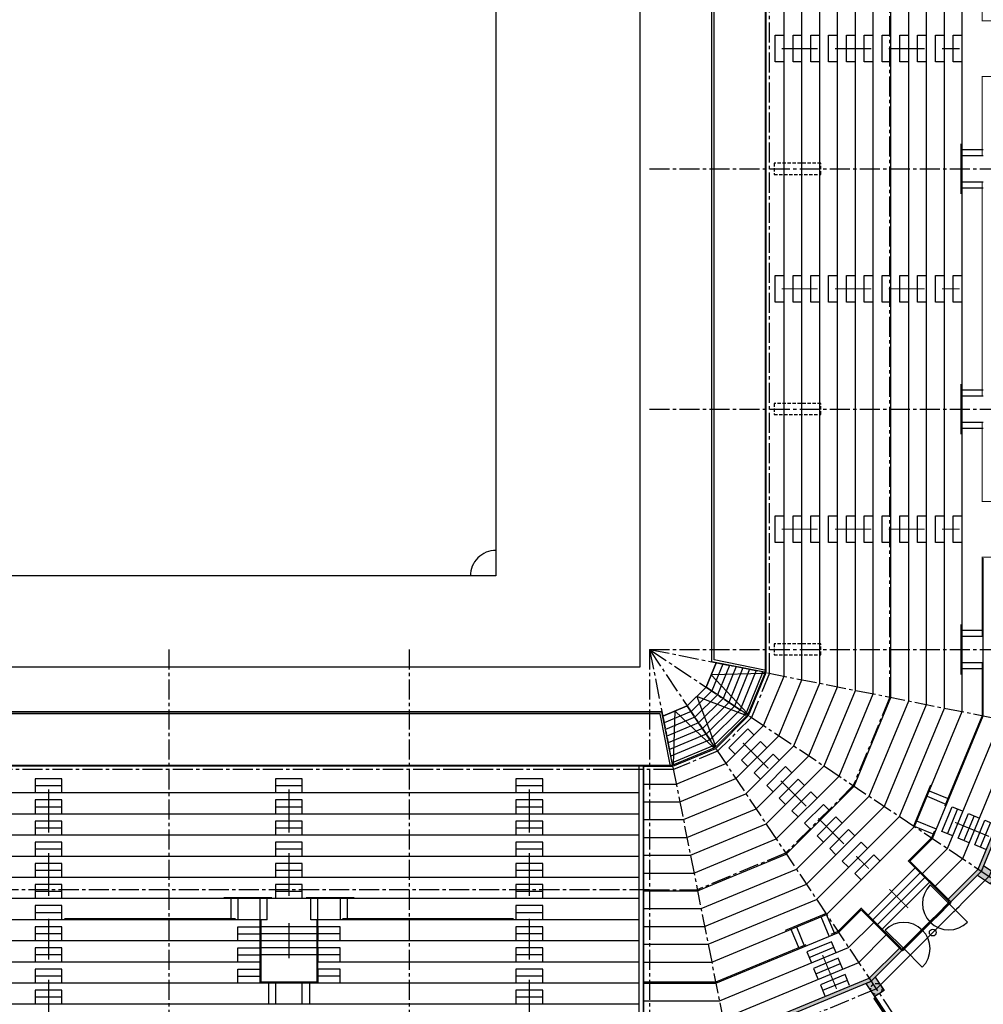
# Model space of a CAD drawing. Extents: x 2980 to 201049, y 2980 to 157420.
# Tile 68 of 78: x 129000 to 172300, y 30350 to 74600. Entities that reach past the tile are written whole.
import ezdxf

# ---------------------------------------------------------------- set-up
doc = ezdxf.new("R2010")
doc.units = 0
doc.header["$LTSCALE"] = 1200
doc.linetypes.add('CENTER2', pattern=[1.125, 0.75, -0.125, 0.125, -0.125])
doc.linetypes.add('HIDDEN2', pattern=[0.1875, 0.125, -0.0625])
doc.layers.add('CIVIEL', color=8, linetype='CONTINUOUS')
doc.layers.add('STRAMIENLIJNEN', color=9, linetype='CENTER2')

msp = doc.modelspace()

# ---------------------------------------------------------------- linework, layer by layer
at = {"layer": 'CIVIEL'}
for p, q in [((150400, 84100), (150400, 49600)), ((171350, 68767), (172300, 68767)), ((171350, 68500), (172300, 68500)), ((172300, 67300), (171350, 67300)), ((172300, 67033), (171350, 67033)), ((171350, 57967), (172300, 57967)), ((171350, 57700), (172300, 57700)), ((172300, 56500), (171350, 56500)), ((172300, 56233), (171350, 56233)), ((150400, 49600), (97900, 49600)), ((171350, 47167), (172300, 47167)), ((171350, 46900), (172300, 46900)), ((162475, 45270.6285), (160100, 45743.04537)), ((162475, 45372.58761), (160200, 45825.11325)), ((162475, 45270.6285), (160300, 45703.2629)), ((172300, 45700), (171350, 45700)), ((172300, 45433), (171350, 45433)), ((161687.15316, 43368.59798), (159843.2772, 44600.63651)), ((158227.41239, 41125), (157774.88675, 43400)), ((158329.3715, 41125), (157856.95463, 43500)), ((160231.40202, 41912.84684), (158999.36349, 43756.7228)), ((158329.3715, 41125), (157896.7371, 43300)), ((161719.41738, 42729.11076), (160870.88924, 41880.58262)), ((162002.26009, 42446.26804), (161719.41738, 42729.11076)), ((162285.10281, 42163.42533), (161436.57467, 41314.89719)), ((162567.94552, 41880.58262), (162285.10281, 42163.42533)), ((160870.88924, 41880.58262), (161153.73196, 41597.73991)), ((162850.78823, 41597.73991), (162002.26009, 40749.21177)), ((163133.63094, 41314.89719), (162850.78823, 41597.73991)), ((161436.57467, 41314.89719), (161719.41738, 41032.05448)), ((156830, 25397), (156830, 41050)), ((157030, 25397), (157030, 41050)), ((157050, 28870), (157050, 41050)), ((162002.26009, 40749.21177), (162285.10281, 40466.36906)), ((163416.47366, 41032.05448), (162567.94552, 40183.52634)), ((163699.31637, 40749.21177), (163416.47366, 41032.05448)), ((163982.15908, 40466.36906), (163133.63094, 39617.84092)), ((164265.00179, 40183.52634), (163982.15908, 40466.36906)), ((156830, 39850), (97900, 39850)), ((130900, 40166.66667), (129700, 40166.66667)), ((141700, 40166.66667), (140500, 40166.66667)), ((152500, 40166.66667), (151300, 40166.66667)), ((162567.94552, 40183.52634), (162850.78823, 39900.68363)), ((164547.84451, 39900.68363), (163699.31637, 39052.15549)), ((164830.68722, 39617.84092), (164547.84451, 39900.68363)), ((169874.58794, 39943.32142), (170752.27349, 39579.77216)), ((163133.63094, 39617.84092), (163416.47366, 39334.99821)), ((169772.41146, 39696.64559), (170650.09701, 39333.09633)), ((130900, 39216.66667), (129700, 39216.66667)), ((141700, 39216.66667), (140500, 39216.66667)), ((152500, 39216.66667), (151300, 39216.66667)), ((163699.31637, 39052.15549), (163982.15908, 38769.31278)), ((165113.52993, 39334.99821), (164265.00179, 38486.47007)), ((165396.37264, 39052.15549), (165113.52993, 39334.99821)), ((171142.83277, 39128.9985), (170683.61265, 38020.34306)), ((156830, 38900), (97900, 38900)), ((165679.21536, 38769.31278), (164830.68722, 37920.78464)), ((165962.05807, 38486.47007), (165679.21536, 38769.31278)), ((170190.8769, 38224.44089), (169313.19134, 38587.99015)), ((171881.93639, 38822.85175), (171422.71627, 37714.19631)), ((172621.04002, 38516.705), (172161.8199, 37408.04956)), ((130900, 38266.66667), (129700, 38266.66667)), ((141700, 38266.66667), (140500, 38266.66667)), ((152500, 38266.66667), (151300, 38266.66667)), ((164265.00179, 38486.47007), (164547.84451, 38203.62736)), ((166244.90078, 38203.62736), (165396.37264, 37355.09922)), ((166527.74349, 37920.78464), (166244.90078, 38203.62736)), ((170088.70042, 37977.76505), (169211.01486, 38341.31431)), ((156830, 37950), (97900, 37950)), ((164830.68722, 37920.78464), (165113.52993, 37637.94193)), ((166810.58621, 37637.94193), (165962.05807, 36789.41379)), ((167093.42892, 37355.09922), (166810.58621, 37637.94193)), ((130900, 37316.66667), (129700, 37316.66667)), ((141700, 37316.66667), (140500, 37316.66667)), ((152500, 37316.66667), (151300, 37316.66667)), ((165396.37264, 37355.09922), (165679.21536, 37072.25651)), ((156830, 37000), (97900, 37000)), ((165962.05807, 36789.41379), (166244.90078, 36506.57108)), ((167376.27163, 37072.25651), (166527.74349, 36223.72837)), ((167659.11434, 36789.41379), (167376.27163, 37072.25651)), ((170720.88671, 35071.14431), (169002.61723, 36789.41379)), ((130900, 36366.66667), (129700, 36366.66667)), ((141700, 36366.66667), (140500, 36366.66667)), ((152500, 36366.66667), (151300, 36366.66667)), ((167122.73794, 34355.94171), (169244.05829, 36477.26206)), ((156830, 36050), (97900, 36050)), ((166527.74349, 36223.72837), (166810.58621, 35940.88566)), ((167334.86998, 34143.80968), (169456.19032, 36265.13002)), ((167547.00201, 33931.67765), (169668.32235, 36052.99799)), ((130900, 35416.66667), (129700, 35416.66667)), ((141700, 35416.66667), (140500, 35416.66667)), ((152500, 35416.66667), (151300, 35416.66667)), ((167759.13405, 33719.54561), (169880.45439, 35840.86595)), ((170748.28709, 34876.86673), (169912.48688, 35712.66694)), ((156830, 35100), (97900, 35100)), ((138483, 35100), (138483, 34150)), ((138800, 35100), (138800, 34150)), ((139800, 34150), (139800, 35100)), ((140117, 34150), (140117, 35100)), ((142083, 34150), (142083, 35100)), ((142400, 34150), (142400, 35100)), ((143400, 35100), (143400, 34150)), ((143717, 35100), (143717, 34150)), ((170720.88671, 35071.14431), (170836.14511, 34955.88591)), ((168528.85569, 32879.11329), (166810.58621, 34597.38277)), ((170710.28011, 34883.76102), (170249.95359, 34423.4345)), ((170730.0791, 34886.58944), (170258.43887, 34414.94922)), ((170734.32174, 34882.3468), (170262.68151, 34410.70658)), ((170742.80702, 34873.86152), (170271.16679, 34402.2213)), ((170748.46387, 34868.20467), (170276.82365, 34396.56445)), ((170755.18139, 34838.85974), (170294.85487, 34378.53322)), ((170714.52275, 34879.51838), (170718.01729, 34874.52764)), ((170730.0791, 34886.58944), (170748.46387, 34868.20467)), ((170741.3928, 34852.64832), (170736.40207, 34856.14287)), ((170748.28709, 34876.86673), (171584.08731, 34041.06651)), ((170793.0116, 34928.30874), (170780.28368, 34915.58082)), ((170796.37036, 34924.94999), (170783.64243, 34912.22207)), ((170799.72911, 34921.59123), (170787.00119, 34908.86331)), ((140117, 34150), (97900, 34150)), ((130900, 34466.66667), (129700, 34466.66667)), ((139800, 31300), (139800, 34150)), ((156830, 34150), (142083, 34150)), ((142400, 31300), (142400, 34150)), ((152500, 34466.66667), (151300, 34466.66667)), ((165375.55911, 33409.1231), (165012.00985, 34286.80866)), ((165622.23495, 33511.29958), (165258.68569, 34388.98514)), ((169944.48346, 34100.99381), (170258.43887, 34414.94922)), ((169944.48346, 34100.99381), (169962.86824, 34082.60903)), ((169947.31189, 34120.7928), (170249.95359, 34423.4345)), ((169948.7261, 34096.75117), (170262.68151, 34410.70658)), ((169951.55453, 34116.55016), (169956.54526, 34113.05561)), ((169957.21138, 34088.26589), (170271.16679, 34402.2213)), ((169962.86824, 34082.60903), (170276.82365, 34396.56445)), ((169978.42459, 34089.6801), (169974.93004, 34094.67084)), ((169992.21317, 34075.89152), (170294.85487, 34378.53322)), ((163656.67858, 33725.41206), (164020.22784, 32847.72651)), ((163903.35441, 33827.58854), (164266.90367, 32949.90299)), ((168723.13327, 32851.71291), (167887.33306, 33687.51312)), ((169479.2072, 33652.68811), (169176.5655, 33350.04641)), ((169499.00619, 33655.51654), (169185.05078, 33341.56113)), ((169503.24883, 33651.2739), (169189.29342, 33337.31849)), ((169511.73411, 33642.78862), (169197.7787, 33328.83321)), ((169517.39097, 33637.13176), (169203.43555, 33323.17635)), ((169483.44984, 33648.44547), (169486.94439, 33643.45474)), ((169499.00619, 33655.51654), (169517.39097, 33637.13176)), ((169555.57473, 33690.87188), (169549.21077, 33684.50792)), ((169918.85084, 34047.43047), (169552.56953, 33681.14916)), ((169552.56953, 33681.14916), (169565.29745, 33693.87708)), ((169555.57473, 33690.87188), (169561.93869, 33697.23584)), ((169562.29225, 33684.15436), (169555.92828, 33677.7904)), ((169562.29225, 33684.15436), (169568.65621, 33690.51832)), ((169909.12812, 34044.42527), (169902.76416, 34038.06131)), ((169918.85084, 34047.43047), (169906.12292, 34034.70255)), ((169909.12812, 34044.42527), (169915.49208, 34050.78923)), ((169915.84564, 34037.70775), (169909.48168, 34031.34379)), ((169915.84564, 34037.70775), (169922.2096, 34044.07172)), ((139850, 33200), (97900, 33200)), ((130900, 33516.66667), (129700, 33516.66667)), ((138800, 33516.66667), (139800, 33516.66667)), ((142400, 33516.66667), (139800, 33516.66667)), ((143400, 33516.66667), (142400, 33516.66667)), ((156830, 33200), (142400, 33200)), ((152500, 33516.66667), (151300, 33516.66667)), ((168713.41056, 32869.9209), (169185.05078, 33341.56113)), ((168716.23898, 32889.71989), (169176.5655, 33350.04641)), ((168717.6532, 32865.67826), (169189.29342, 33337.31849)), ((168726.13848, 32857.19298), (169197.7787, 33328.83321)), ((168731.79533, 32851.53613), (169203.43555, 33323.17635)), ((168761.14026, 32844.81861), (169221.46678, 33305.14513)), ((169524.10848, 33607.78683), (169221.46678, 33305.14513)), ((169510.3199, 33621.57541), (169505.32916, 33625.06996)), ((142400, 32883.33333), (139800, 32883.33333)), ((164471.0015, 32457.16723), (165579.65694, 32916.38735)), ((168528.85569, 32879.11329), (168644.11409, 32763.85489)), ((168671.69126, 32806.9884), (168684.41918, 32819.71632)), ((168675.05001, 32803.62964), (168687.77793, 32816.35757)), ((168678.40877, 32800.27089), (168691.13669, 32812.99881)), ((168713.41056, 32869.9209), (168731.79533, 32851.53613)), ((168720.48162, 32885.47725), (168725.47236, 32881.98271)), ((168723.13327, 32851.71291), (169558.93349, 32015.91269)), ((168747.35168, 32858.6072), (168743.85713, 32863.59793)), ((130900, 32566.66667), (129700, 32566.66667)), ((138800, 32566.66667), (139800, 32566.66667)), ((143400, 32566.66667), (142400, 32566.66667)), ((152500, 32566.66667), (151300, 32566.66667)), ((139850, 32250), (97900, 32250)), ((156830, 32250), (142400, 32250)), ((164777.14825, 31718.06361), (165885.80369, 32177.28373)), ((130900, 31616.66667), (129700, 31616.66667)), ((138800, 31616.66667), (139800, 31616.66667)), ((143400, 31616.66667), (142400, 31616.66667)), ((152500, 31616.66667), (151300, 31616.66667)), ((165083.295, 30978.95998), (166191.95044, 31438.1801)), ((156830, 31300), (97900, 31300)), ((140183.33333, 31300), (140183.33333, 30350)), ((142016.66667, 31300), (142016.66667, 30350)), ((130900, 30666.66667), (129700, 30666.66667)), ((152500, 30666.66667), (151300, 30666.66667)), ((167427.20611, 30693.57687), (169373.56138, 27780.65036)), ((156830, 30350), (97900, 30350))]:
    msp.add_line(p, q, dxfattribs=at)
for points in [[(157050, 32250), (160094.71876, 32250), (165258.68569, 34388.98514), (169211.01486, 38341.31431), (171350, 43505.28124), (171350, 124694.71876), (169211.01486, 129858.68569), (165258.68569, 133811.01486), (160094.71876, 135950), (35705.28124, 135950), (30541.31431, 133811.01486), (26588.98514, 129858.68569), (24450, 124694.71876), (24450, 43505.28124), (26588.98514, 38341.31431), (30541.31431, 34388.98514), (35705.28124, 32250), (38730, 32250)], [(157050, 33050), (159935.58887, 33050), (164805.52209, 35067.19239), (168532.80761, 38794.47791), (170550, 43664.41113), (170550, 124535.58887), (168532.80761, 129405.52209), (164805.52209, 133132.80761), (159935.58887, 135150), (35864.41113, 135150)], [(157050, 33850), (159776.45897, 33850), (164352.35849, 35745.39964), (167854.60036, 39247.64151), (169750, 43823.54103), (169750, 124376.45897), (167854.60036, 128952.35849), (164352.35849, 132454.60036), (159776.45897, 134350), (36023.54103, 134350)], [(157050, 34650), (159617.32908, 34650), (163899.19489, 36423.60689), (167176.39311, 39700.80511), (168950, 43982.67092), (168950, 124217.32908), (167176.39311, 128499.19489), (163899.19489, 131776.39311), (159617.32908, 133550), (36182.67092, 133550)], [(157050, 35450), (159458.19919, 35450), (163446.0313, 37101.81414), (166498.18586, 40153.9687), (168150, 44141.80081), (168150, 124058.19919), (166498.18586, 128046.0313), (163446.0313, 131098.18586), (159458.19919, 132750), (36341.80081, 132750)], [(157050, 36250), (159299.06929, 36250), (162992.8677, 37780.0214), (165819.9786, 40607.1323), (167350, 44300.93071), (167350, 123899.06929), (165819.9786, 127592.8677), (162992.8677, 130419.9786), (159299.06929, 131950), (38250, 131950)], [(157050, 37050), (159139.9394, 37050), (162539.7041, 38458.22865), (165141.77135, 41060.2959), (166550, 44460.0606), (166550, 123739.9394), (165141.77135, 127139.7041), (162539.7041, 129741.77135), (159139.9394, 131150), (38250, 131150)], [(157050, 37850), (158980.8095, 37850), (162086.5405, 39136.4359), (164463.5641, 41513.4595), (165750, 44619.1905), (165750, 123580.8095), (164463.5641, 126686.5405), (162086.5405, 129063.5641), (158980.8095, 130350), (38250, 130350)], [(157050, 38650), (158821.67961, 38650), (161633.3769, 39814.64315), (163785.35685, 41966.6231), (164950, 44778.32039), (164950, 123421.67961), (163785.35685, 126233.3769), (161633.3769, 128385.35685), (158821.67961, 129550), (38250, 129550)], [(157050, 39450), (158662.54972, 39450), (161180.21331, 40492.8504), (163107.1496, 42419.78669), (164150, 44937.45028), (164150, 123262.54972), (163107.1496, 125780.21331), (161180.21331, 127707.1496), (158662.54972, 128750), (38250, 128750)], [(157050, 40250), (158503.41982, 40250), (160727.04971, 41171.05766), (162428.94234, 42872.95029), (163350, 45096.58018), (163350, 123103.41982), (162428.94234, 125327.04971), (160727.04971, 127028.94234), (158503.41982, 127950), (38250, 127950)], [(157050, 41050), (158344.28993, 41050), (160273.88611, 41849.26491), (161750.73509, 43326.11389), (162550, 45255.71007), (162550, 122944.28993), (161750.73509, 124873.88611), (160273.88611, 126350.73509), (158344.28993, 127150), (38250, 127150)], [(157856.95463, 43500), (157896.7371, 43300), (158999.36349, 43756.7228), (159843.2772, 44600.63651), (160300, 45703.2629), (160100, 45743.04537), (160100, 122456.95463), (160300, 122496.7371), (159843.2772, 123599.36349), (158999.36349, 124443.2772), (157896.7371, 124900), (157856.95463, 124700), (37790.1067, 124700)], [(38187.93143, 122700), (156863.40857, 122700), (156863.40857, 45500), (38187.93143, 45500)], [(160100, 45743.04537), (160100, 122456.95463)], [(160200, 45825.11325), (160200, 122374.88675)], [(163350, 72700), (162950, 72700), (162950, 73900), (163350, 73900)], [(164150, 72700), (163750, 72700), (163750, 73900), (164150, 73900)], [(164950, 72700), (164550, 72700), (164550, 73900), (164950, 73900)], [(165750, 72700), (165350, 72700), (165350, 73900), (165750, 73900)], [(166550, 72700), (166150, 72700), (166150, 73900), (166550, 73900)], [(167350, 72700), (166950, 72700), (166950, 73900), (167350, 73900)], [(168150, 72700), (167750, 72700), (167750, 73900), (168150, 73900)], [(168950, 72700), (168550, 72700), (168550, 73900), (168950, 73900)], [(169750, 72700), (169350, 72700), (169350, 73900), (169750, 73900)], [(170550, 72700), (170150, 72700), (170150, 73900), (170550, 73900)], [(171350, 72700), (170950, 72700), (170950, 73900), (171350, 73900)], [(163350, 61900), (162950, 61900), (162950, 63100), (163350, 63100)], [(164150, 61900), (163750, 61900), (163750, 63100), (164150, 63100)], [(164950, 61900), (164550, 61900), (164550, 63100), (164950, 63100)], [(165750, 61900), (165350, 61900), (165350, 63100), (165750, 63100)], [(166550, 61900), (166150, 61900), (166150, 63100), (166550, 63100)], [(167350, 61900), (166950, 61900), (166950, 63100), (167350, 63100)], [(168150, 61900), (167750, 61900), (167750, 63100), (168150, 63100)], [(168950, 61900), (168550, 61900), (168550, 63100), (168950, 63100)], [(169750, 61900), (169350, 61900), (169350, 63100), (169750, 63100)], [(170550, 61900), (170150, 61900), (170150, 63100), (170550, 63100)], [(171350, 61900), (170950, 61900), (170950, 63100), (171350, 63100)], [(163350, 51100), (162950, 51100), (162950, 52300), (163350, 52300)], [(164150, 51100), (163750, 51100), (163750, 52300), (164150, 52300)], [(164950, 51100), (164550, 51100), (164550, 52300), (164950, 52300)], [(165750, 51100), (165350, 51100), (165350, 52300), (165750, 52300)], [(166550, 51100), (166150, 51100), (166150, 52300), (166550, 52300)], [(167350, 51100), (166950, 51100), (166950, 52300), (167350, 52300)], [(168150, 51100), (167750, 51100), (167750, 52300), (168150, 52300)], [(168950, 51100), (168550, 51100), (168550, 52300), (168950, 52300)], [(169750, 51100), (169350, 51100), (169350, 52300), (169750, 52300)], [(170550, 51100), (170150, 51100), (170150, 52300), (170550, 52300)], [(171350, 51100), (170950, 51100), (170950, 52300), (171350, 52300)], [(169002.61723, 36789.41379), (170016.38598, 37803.18254), (172300, 43316.31449), (172300, 50400)], [(169568.30265, 36223.72837), (170694.59323, 37350.01894), (173100, 43157.1846), (173100, 50400)], [(170133.98808, 35658.04294), (171372.80048, 36896.85534), (173900, 42998.0547), (173900, 50400)], [(170720.88671, 35071.14431), (172076.4405, 36426.69811), (174730, 42832.95744), (174730, 50400)], [(170836.14511, 34955.88591), (172214.62523, 36334.36603), (174893, 42800.53472), (174893, 50400)], [(160300, 45703.2629), (159843.2772, 44600.63651), (158999.36349, 43756.7228), (157896.7371, 43300)], [(160600, 45643.58919), (160097.60491, 44430.70016), (159169.29984, 43502.39509), (157956.41081, 43000)], [(160900, 45583.91548), (160351.93263, 44260.76381), (159339.23619, 43248.06737), (158016.08452, 42700)], [(161200, 45524.24177), (160606.26035, 44090.82746), (159509.17254, 42993.73965), (158075.75823, 42400)], [(161500, 45464.56806), (160860.58807, 43920.89111), (159679.10889, 42739.41193), (158135.43194, 42100)], [(161800, 45404.89435), (161114.91579, 43750.95476), (159849.04524, 42485.08421), (158195.10565, 41800)], [(162100, 45345.22064), (161369.24351, 43581.01841), (160018.98159, 42230.75649), (158254.77936, 41500)], [(162400, 45285.54693), (161623.57123, 43411.08206), (160188.91794, 41976.42877), (158314.45307, 41200)], [(162453.59112, 45218.94289), (160071.6386, 45151.9497), (161708.56204, 43420.28359)], [(161647.59471, 43329.03952), (159421.32034, 44178.67966), (160270.96048, 41952.40529)], [(157856.95463, 43500), (109900, 43500)], [(110000, 43500), (157856.95463, 43500)], [(157774.88675, 43400), (110000, 43400)], [(158381.05711, 41146.40888), (158448.0503, 43528.3614), (160179.71641, 41891.43796)], [(130900, 39850), (130900, 40483.33333), (129700, 40483.33333), (129700, 39850)], [(141700, 39850), (141700, 40483.33333), (140500, 40483.33333), (140500, 39850)], [(152500, 39850), (152500, 40483.33333), (151300, 40483.33333), (151300, 39850)], [(130900, 38900), (130900, 39533.33333), (129700, 39533.33333), (129700, 38900)], [(141700, 38900), (141700, 39533.33333), (140500, 39533.33333), (140500, 38900)], [(152500, 38900), (152500, 39533.33333), (151300, 39533.33333), (151300, 38900)], [(170929.98052, 37918.29414), (170437.24477, 38122.39197), (170896.46489, 39231.04741), (171389.20064, 39026.94958)], [(130900, 37950), (130900, 38583.33333), (129700, 38583.33333), (129700, 37950)], [(141700, 37950), (141700, 38583.33333), (140500, 38583.33333), (140500, 37950)], [(152500, 37950), (152500, 38583.33333), (151300, 38583.33333), (151300, 37950)], [(171669.08415, 37612.14739), (171176.3484, 37816.24523), (171635.56852, 38924.90066), (172128.30427, 38720.80283)], [(172408.18777, 37306.00065), (171915.45202, 37510.09848), (172374.67214, 38618.75392), (172867.40789, 38414.65609)], [(130900, 37000), (130900, 37633.33333), (129700, 37633.33333), (129700, 37000)], [(141700, 37000), (141700, 37633.33333), (140500, 37633.33333), (140500, 37000)], [(152500, 37000), (152500, 37633.33333), (151300, 37633.33333), (151300, 37000)], [(130900, 36050), (130900, 36683.33333), (129700, 36683.33333), (129700, 36050)], [(141700, 36050), (141700, 36683.33333), (140500, 36683.33333), (140500, 36050)], [(152500, 36050), (152500, 36683.33333), (151300, 36683.33333), (151300, 36050)], [(130900, 35100), (130900, 35733.33333), (129700, 35733.33333), (129700, 35100)], [(141700, 35100), (141700, 35733.33333), (140500, 35733.33333), (140500, 35100)], [(152500, 35100), (152500, 35733.33333), (151300, 35733.33333), (151300, 35100)], [(130900, 34150), (130900, 34783.33333), (129700, 34783.33333), (129700, 34150)], [(152500, 34150), (152500, 34783.33333), (151300, 34783.33333), (151300, 34150)], [(157050, 31300), (160283.68551, 31300), (165796.81746, 33583.61402), (166810.58621, 34597.38277)], [(170756.94915, 34868.20467), (170741.3928, 34852.64832), (170755.18139, 34838.85974), (170770.73773, 34854.41609)], [(169962.86824, 34074.12375), (169978.42459, 34089.6801), (169992.21317, 34075.89152), (169976.65682, 34060.33517)], [(130900, 33200), (130900, 33833.33333), (129700, 33833.33333), (129700, 33200)], [(138800, 33200), (138800, 33833.33333), (139800, 33833.33333), (139800, 33200)], [(142400, 33833.33333), (139800, 33833.33333)], [(143400, 33200), (143400, 33833.33333), (142400, 33833.33333), (142400, 33200)], [(152500, 33200), (152500, 33833.33333), (151300, 33833.33333), (151300, 33200)], [(157050, 30500), (160442.8154, 30500), (166249.98106, 32905.40677), (167376.27163, 34031.69735)], [(169525.87625, 33637.13176), (169510.3199, 33621.57541), (169524.10848, 33607.78683), (169539.66483, 33623.34318)], [(169758.16082, 33841.83918), (169587.74809, 33671.42644), (169587.74809, 33671.42644), (169587.74809, 33671.42644), (169542.84681, 33716.32772), (169542.84681, 33716.32772), (169542.84681, 33716.32772), (169713.25954, 33886.74046)], [(169758.16082, 33841.83918), (169928.57356, 34012.25191), (169928.57356, 34012.25191), (169928.57356, 34012.25191), (169883.67228, 34057.15319), (169883.67228, 34057.15319), (169883.67228, 34057.15319), (169713.25954, 33886.74046)], [(142400, 33200), (139800, 33200)], [(157050, 29700), (160601.9453, 29700), (166703.14466, 32227.19952), (167941.95706, 33466.01192)], [(130900, 32250), (130900, 32883.33333), (129700, 32883.33333), (129700, 32250)], [(138800, 32250), (138800, 32883.33333), (139800, 32883.33333), (139800, 32250)], [(143400, 32250), (143400, 32883.33333), (142400, 32883.33333), (142400, 32250)], [(152500, 32250), (152500, 32883.33333), (151300, 32883.33333), (151300, 32250)], [(157050, 28870), (160767.04256, 28870), (167173.30189, 31523.5595), (168528.85569, 32879.11329)], [(157050, 28707), (160799.46528, 28707), (167265.63397, 31385.37477), (168644.11409, 32763.85489)], [(165681.70586, 32670.01948), (165477.60803, 33162.75523), (164368.95259, 32703.53511), (164573.05042, 32210.79936)], [(168731.79533, 32843.05085), (168747.35168, 32858.6072), (168761.14026, 32844.81861), (168745.58391, 32829.26227)], [(142400, 32566.66667), (139800, 32566.66667)], [(165987.85261, 31930.91585), (165783.75477, 32423.6516), (164675.09934, 31964.43148), (164879.19717, 31471.69573)], [(130900, 31300), (130900, 31933.33333), (129700, 31933.33333), (129700, 31300)], [(138800, 31300), (138800, 31933.33333), (139800, 31933.33333), (139800, 31300)], [(143400, 31300), (143400, 31933.33333), (142400, 31933.33333), (142400, 31300)], [(152500, 31300), (152500, 31933.33333), (151300, 31933.33333), (151300, 31300)], [(166293.99935, 31191.81223), (166089.90152, 31684.54798), (164981.24608, 31225.32786), (165185.34391, 30732.59211)], [(130900, 30350), (130900, 30983.33333), (129700, 30983.33333), (129700, 30350)], [(140500, 31300), (140500, 30350)], [(141700, 30350), (141700, 31300)], [(152500, 30350), (152500, 30983.33333), (151300, 30983.33333), (151300, 30350)]]:
    msp.add_lwpolyline(points, dxfattribs=at)
at = {"layer": 'CIVIEL', "const_width": 50}
for points in [[(33150, 116350), (33150, 122964.18117), (33150, 122964.18117), (33300, 122934.34431), (34091.65286, 124845.56339), (34307.94081, 125061.85133), (30238.6973, 127780.83292), (32835.45503, 130377.59065), (36510.87633, 131900), (38200, 131900), (38200, 127100), (158334.34431, 127100), (160245.56339, 126308.34714), (161708.34714, 124845.56339), (162500, 122934.34431), (162500, 45265.65569), (161708.34714, 43354.43661), (160245.56339, 41891.65286), (158334.34431, 41100), (157030, 41100)], [(174817, 74550), (172250, 74550), (172250, 78100)], [(174817, 72050), (172250, 72050), (172250, 68500)], [(171300, 69034), (171300, 66766)], [(172250, 57700), (172250, 67300)], [(171300, 58234), (171300, 55966)], [(174817, 52950), (172250, 52950), (172250, 56500)], [(174817, 50450), (172250, 50450), (172250, 46900)], [(171300, 47434), (171300, 45166)], [(172250, 45700), (172250, 43326.26011), (170565.63469, 39259.84254)], [(130300, 38062.11047), (130300, 40005.94702)], [(141100, 38062.11047), (141100, 40005.94702)], [(151900, 38062.11047), (151900, 40005.94702)], [(169930.57044, 40209.13143), (169164.82089, 38360.44848)], [(169164.82089, 38360.44848), (169854.03375, 40024.35552)], [(170747.04966, 34974.27069), (168931.90655, 36789.41379), (169973.99802, 37831.50526), (170106.41458, 38151.18711)], [(130300, 35212.11047), (130300, 37155.94702)], [(141100, 35220), (141100, 37155.94702)], [(151900, 35212.11047), (151900, 37155.94702)], [(138166, 35150), (140334, 35150)], [(144034, 35150), (141866, 35150)], [(168625.72931, 32852.95034), (166810.58621, 34668.09345), (165768.49474, 33626.00198), (165448.81289, 33493.58542)], [(130300, 32358.88754), (130300, 34200)], [(138700, 34200), (131000, 34200)], [(139850, 34150), (139850, 31350), (142350, 31350), (142350, 34150)], [(151200, 34200), (143500, 34200)], [(151900, 32358.88754), (151900, 34200)], [(163390.86857, 33669.42956), (165239.55152, 34435.17911)], [(165239.55152, 34435.17911), (163575.64448, 33745.96625)], [(141100, 32416.66667), (141100, 34000)], [(157050, 31350), (160273.73989, 31350), (164340.15746, 33034.36531)], [(130300, 29508.88754), (130300, 31452.72408)], [(151900, 29508.88754), (151900, 31452.72408)]]:
    msp.add_lwpolyline(points, dxfattribs=at)
at = {"layer": 'CIVIEL', "const_width": 50, "flags": 128}
for points in [[(163240.81652, 73300), (164863.81652, 73300)], [(165640.81652, 73300), (167263.81652, 73300)], [(168040.81652, 73300), (169663.81652, 73300)], [(170440.81652, 73300), (171241, 73300)], [(163240.81652, 62500), (164863.81652, 62500)], [(165640.81652, 62500), (167263.81652, 62500)], [(168040.81652, 62500), (169663.81652, 62500)], [(170440.81652, 62500), (171240.81652, 62500)], [(163240.81652, 51700), (164863.81652, 51700)], [(165640.81652, 51700), (167263.81652, 51700)], [(168040.81652, 51700), (169663.81652, 51700)], [(170440.81652, 51700), (171241, 51700)], [(161500.79164, 42099.20836), (162648.42595, 40951.57405)], [(163197.84792, 40402.15208), (164345.48222, 39254.51778)], [(164894.90419, 38705.09581), (166042.5385, 37557.4615)], [(171036.11651, 38523.76649), (172558.66998, 37893.1042)], [(166591.96047, 37008.03953), (167157.77564, 36442.22436)], [(168077.3321, 35522.6679), (168925.86023, 34674.13977)], [(165076.23351, 32563.88349), (165706.8958, 31041.33002)]]:
    msp.add_lwpolyline(points, dxfattribs=at)
at = {"layer": 'CIVIEL', "linetype": 'HIDDEN2'}
for points in [[(165000, 68150), (162900, 68150), (162900, 67650), (165000, 67650)], [(165000, 57350), (162900, 57350), (162900, 56850), (165000, 56850)], [(165000, 46550), (162900, 46550), (162900, 46050), (165000, 46050)]]:
    msp.add_lwpolyline(points, close=True, dxfattribs=at)
at = {"layer": 'CIVIEL', "const_width": 50}
msp.add_lwpolyline([(157030, 41100), (97900, 41100, 0.4142135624)], format="xyb", dxfattribs=at)
at = {"layer": 'CIVIEL'}
for points, format in [([(157030, 41050), (97900, 41050, 0.4142135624)], "xyb"), ([(168607.66218, 35840.86595, 0, 14.64, 0), (168628.36627, 35820.16187, 14.64, 50, 0), (168678.37286, 35770.15528, 50, 85.36, 0), (168728.37945, 35720.14869, 85.36, 100, 0), (168749.08354, 35699.4446, 0, 0, 0), (169244.05829, 35204.46985, 0, 0, 0)], "xyseb"), ([(167759.13405, 34992.33782, 0, 14.64, 0), (167779.83813, 34971.63373, 14.64, 50, 0), (167829.84472, 34921.62714, 50, 85.36, 0), (167879.85131, 34871.62055, 85.36, 100, 0), (167900.5554, 34850.91646, 0, 0, 0), (168395.53015, 34355.94171, 0, 0, 0)], "xyseb"), ([(140500, 33833.33333, 0, 14.64, 0), (140500, 33804.05333, 14.64, 50, 0), (140500, 33733.33333, 50, 85.36, 0), (140500, 33662.61333, 85.36, 100, 0), (140500, 33633.33333, 0, 0, 0), (140500, 32566.66667, 0, 0, 0)], "xyseb"), ([(141700, 33833.33333, 0, 14.64, 0), (141700, 33804.05333, 14.64, 50, 0), (141700, 33733.33333, 50, 85.36, 0), (141700, 33662.61333, 85.36, 100, 0), (141700, 33633.33333, 0, 0, 0), (141700, 32566.66667, 0, 0, 0)], "xyseb")]:
    msp.add_lwpolyline(points, format=format, dxfattribs=at)
for points in [[(172906.42313, 36172.79389), (172312.17039, 36569.86088), (172214.62523, 36334.36603), (172034.38528, 36154.12607), (172628.63802, 35757.05909)], [(170773.91972, 34947.40063), (170773.91972, 34947.40063), (170818.821, 34902.49935), (170818.821, 34902.49935), (170818.821, 34902.49935), (170850.6408, 34934.31915), (170805.73952, 34979.22043), (170805.73952, 34979.22043), (170805.73952, 34979.22043), (170773.91972, 34947.40063)], [(170761.19179, 34934.67271), (170761.19179, 34934.67271), (170710.28011, 34883.76102), (170714.52275, 34879.51838), (170730.0791, 34895.07473), (170770.73773, 34854.41609), (170806.09307, 34889.77143), (170806.09307, 34889.77143), (170806.09307, 34889.77143), (170761.19179, 34934.67271)], [(169896.4002, 34069.88111), (169896.4002, 34069.88111), (169947.31189, 34120.7928), (169951.55453, 34116.55016), (169935.99818, 34100.99381), (169976.65682, 34060.33517), (169941.30148, 34024.97983), (169941.30148, 34024.97983), (169941.30148, 34024.97983), (169896.4002, 34069.88111)], [(169530.11889, 33703.5998), (169530.11889, 33703.5998), (169479.2072, 33652.68811), (169483.44984, 33648.44547), (169499.00619, 33664.00182), (169539.66483, 33623.34318), (169575.02017, 33658.69852), (169575.02017, 33658.69852), (169575.02017, 33658.69852), (169530.11889, 33703.5998)], [(168652.59937, 32826.08028), (168652.59937, 32826.08028), (168697.50065, 32781.179), (168697.50065, 32781.179), (168697.50065, 32781.179), (168665.68085, 32749.3592), (168620.77957, 32794.26048), (168620.77957, 32794.26048), (168620.77957, 32794.26048), (168652.59937, 32826.08028)], [(168665.32729, 32838.80821), (168665.32729, 32838.80821), (168716.23898, 32889.71989), (168720.48162, 32885.47725), (168704.92527, 32869.9209), (168745.58391, 32829.26227), (168710.22857, 32793.90693), (168710.22857, 32793.90693), (168710.22857, 32793.90693), (168665.32729, 32838.80821)], [(167427.20611, 30693.57687), (167030.13912, 31287.82961), (167265.63397, 31385.37477), (167445.87393, 31565.61472), (167842.94091, 30971.36198)], [(167382.91135, 30615.87247), (169286.87393, 27766.39109), (169336.76211, 27799.7253), (167432.79952, 30649.20668)]]:
    msp.add_lwpolyline(points, close=True, dxfattribs=at)
msp.add_circle((170027.92206, 33572.07794), 150, dxfattribs=at)
at = {"layer": 'CIVIEL', "linetype": 'HIDDEN2'}
msp.add_circle((167496.18095, 31040.33683), 250, dxfattribs=at)
at = {"layer": 'CIVIEL'}
for centre, radius, start, end in [((170748.28709, 34876.86673), 1182, 135, 315), ((170748.28709, 34876.86673), 59.2289, 315, 135), ((168723.13327, 32851.71291), 1182, 315, 135), ((168723.13327, 32851.71291), 59.2289, 135, 315)]:
    msp.add_arc(centre, radius, start, end, dxfattribs=at)
msp.add_ellipse((150400, 49600), major_axis=(813.1728, 813.1728), ratio=1, start_param=0.7853981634, end_param=2.3561944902, dxfattribs=at)
for points in [[(174893, 42800.53472), (174730, 42832.95744), (172214.62523, 36334.36603), (172076.4405, 36426.69811)], [(172214.62523, 36334.36603), (170836.14511, 34955.88591), (172076.4405, 36426.69811), (170720.88671, 35071.14431)], [(172628.63802, 35757.05909), (172214.62523, 36334.36603), (172034.38528, 36154.12607)], [(172906.42313, 36172.79389), (172628.63802, 35757.05909), (172312.17039, 36569.86088), (172214.62523, 36334.36603)], [(168644.11409, 32763.85489), (168528.85569, 32879.11329), (167265.63397, 31385.37477), (167173.30189, 31523.5595)], [(167173.30189, 31523.5595), (167265.63397, 31385.37477), (160767.04256, 28870), (160799.46528, 28707)], [(167842.94091, 30971.36198), (167265.63397, 31385.37477), (167445.87393, 31565.61472)], [(167427.20611, 30693.57687), (167842.94091, 30971.36198), (167030.13912, 31287.82961), (167265.63397, 31385.37477)]]:
    msp.add_solid(points, dxfattribs=at)
at = {"layer": 'STRAMIENLIJNEN'}
for p, q in [((168100, 44151.74643), (168100, 124048.25357)), ((162700, 45225.87322), (162700, 122974.12678)), ((157300, 67900), (191500, 67900)), ((157300, 57100), (191500, 57100)), ((135700, 46300), (135700, 4300)), ((146500, 46300), (146500, 4300)), ((157300, 46300), (186293.36002, 26927.25619)), ((157300, 46300), (176672.74381, 17306.63998)), ((157300, 46300), (164102.80296, 12100)), ((157300, 46300), (157300, 4300)), ((157300, 46300), (191500, 46300)), ((157300, 46300), (191500, 39497.19704)), ((167496.18095, 31040.33683), (172559.66317, 36103.81905)), ((167496.18095, 31040.33683), (172559.66317, 36103.81905)), ((167496.18095, 31040.33683), (172559.66317, 36103.81905)), ((157300, 35500), (159448.25357, 35500))]:
    msp.add_line(p, q, dxfattribs=at)
for points in [[(162700, 45225.87322), (161877.89895, 43241.14571), (160358.85429, 41722.10105), (158374.12678, 40900)], [(168100, 44151.74643), (166455.7979, 40182.29143), (163417.70857, 37144.2021), (159448.25357, 35500)], [(175300, 42719.57739), (172559.66317, 36103.81905), (167496.18095, 31040.33683), (160880.42261, 28300)], [(158374.12678, 40900), (37425.87322, 40900)], [(157300, 35500), (38500, 35500)]]:
    msp.add_lwpolyline(points, dxfattribs=at)

doc.saveas('drawing.dxf')
